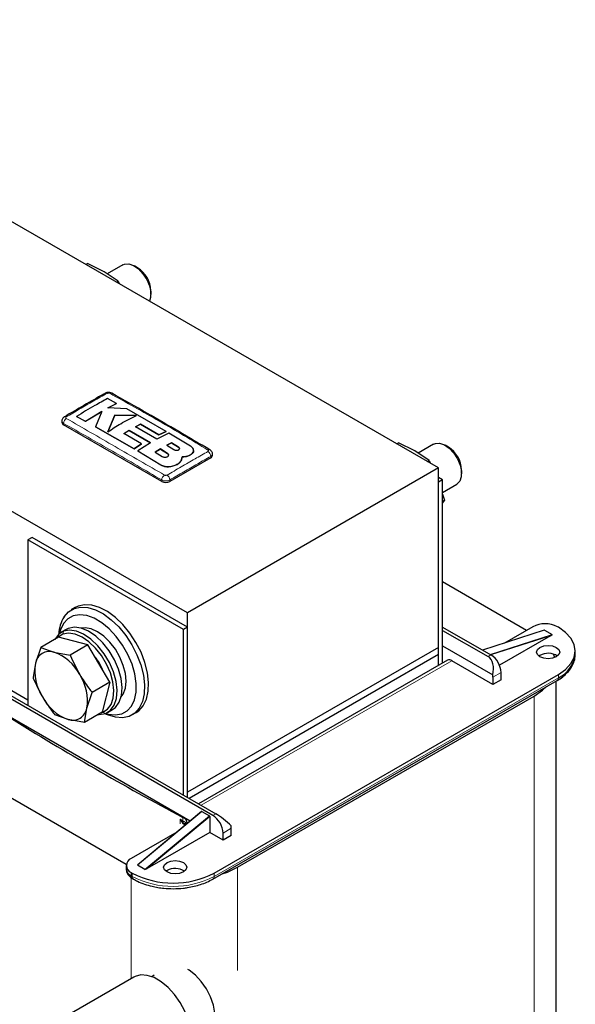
# Model space of a CAD drawing. Header units: millimetres. Extents: x 5 to 418, y 2 to 292.
# Tile 15 of 24: x 274 to 299, y 87 to 132. Entities that reach past the tile are written whole.
import ezdxf

# ---------------------------------------------------------------- set-up
doc = ezdxf.new("R2010")
doc.units = ezdxf.units.MM

msp = doc.modelspace()

# ---------------------------------------------------------------- linework, layer by layer
at = {"color": 7, "linetype": 'Continuous', "lineweight": 25}
for p, q in [((293.1862, 111.3631), (257.3594, 132.0455)), ((281.6085, 104.6795), (245.7817, 125.3618)), ((276.9226, 120.7519), (277.0057, 120.7999)), ((277.7642, 120.4207), (277.0057, 120.7999)), ((278.421, 119.9829), (277.7642, 120.4207)), ((278.6301, 120.7369), (277.9118, 120.3223)), ((279.3081, 120.6006), (279.1635, 120.6841)), ((278.3378, 119.9349), (278.421, 119.9829)), ((278.421, 119.9829), (278.4808, 119.8523)), ((279.9176, 119.3777), (279.9176, 119.5447)), ((278.3403, 114.3453), (277.9256, 114.5699)), ((277.9382, 114.1323), (278.3403, 114.3453)), ((278.3403, 114.341), (277.9382, 114.1279)), ((278.8123, 114.0868), (277.9382, 114.1323)), ((278.3403, 114.3453), (278.3403, 114.341)), ((280.622, 113.0541), (278.8123, 114.0868)), ((276.49, 113.7419), (276.9045, 113.5184)), ((276.49, 113.7419), (276.49, 113.7376)), ((276.9045, 113.514), (276.49, 113.7376)), ((276.9045, 113.5184), (277.6548, 113.974)), ((277.6548, 113.9696), (276.9045, 113.514)), ((277.6548, 113.974), (277.361, 113.2692)), ((278.2585, 113.801), (277.9402, 113.0331)), ((277.9402, 113.0288), (278.2585, 113.7967)), ((279.2621, 113.7907), (278.2585, 113.801)), ((278.2585, 113.801), (278.2585, 113.7967)), ((278.2585, 113.7967), (279.2621, 113.7864)), ((275.8169, 113.5317), (275.8169, 113.464)), ((280.4205, 110.7427), (275.895, 113.3552)), ((276.9045, 113.5184), (276.9045, 113.514)), ((277.361, 113.2692), (279.1525, 112.2485)), ((277.361, 113.2692), (277.361, 113.2648)), ((279.1525, 112.2442), (277.361, 113.2648)), ((279.2183, 113.2698), (279.4358, 113.3835)), ((279.4358, 113.3792), (279.2183, 113.2654)), ((280.195, 112.6963), (279.2183, 113.2698)), ((279.4358, 113.3835), (280.2814, 112.8899)), ((279.4358, 113.3835), (279.4358, 113.3792)), ((280.2814, 112.8856), (279.4358, 113.3792)), ((278.6812, 112.9496), (278.9216, 113.0997)), ((278.9216, 113.0953), (278.6812, 112.9452)), ((279.4927, 112.4763), (278.6812, 112.9496)), ((278.9216, 113.0997), (279.8981, 112.5262)), ((278.9216, 113.0997), (278.9216, 113.0953)), ((279.8981, 112.5218), (278.9216, 113.0953)), ((280.7531, 112.9765), (280.195, 112.6963)), ((280.2814, 112.8899), (280.622, 113.0541)), ((280.622, 113.0497), (280.2814, 112.8856)), ((280.2814, 112.8899), (280.2814, 112.8856)), ((280.622, 113.0541), (280.622, 113.0497)), ((281.7505, 112.375), (280.7531, 112.9765)), ((279.1525, 112.2485), (279.4927, 112.4763)), ((279.4927, 112.4719), (279.1525, 112.2442)), ((279.1525, 112.2485), (279.1525, 112.2442)), ((279.8981, 112.5262), (279.3175, 112.1508)), ((279.4927, 112.4763), (279.4927, 112.4719)), ((280.3579, 112.2432), (280.1175, 112.096)), ((280.1175, 112.0917), (280.3579, 112.2388)), ((280.6862, 112.0368), (280.3579, 112.2432)), ((280.3579, 112.2432), (280.3579, 112.2388)), ((280.3579, 112.2388), (280.6862, 112.0324)), ((280.8696, 112.5289), (280.6592, 112.4159)), ((280.6592, 112.4115), (280.8696, 112.5246)), ((280.6592, 112.4159), (280.9875, 112.2098)), ((281.1979, 112.3246), (280.8696, 112.5289)), ((280.8696, 112.5289), (280.8696, 112.5246)), ((280.8696, 112.5246), (281.1979, 112.3202)), ((291.2533, 112.479), (291.3364, 112.527)), ((292.0948, 112.1478), (291.3364, 112.527)), ((292.9608, 112.464), (292.2425, 112.0494)), ((293.6388, 112.3276), (293.4942, 112.4111)), ((279.3175, 112.1508), (280.388, 111.503)), ((279.3175, 112.1508), (279.3175, 112.1464)), ((280.388, 111.4986), (279.3175, 112.1464)), ((280.1175, 112.096), (280.4458, 111.8914)), ((282.6833, 111.8312), (280.7977, 110.7427)), ((281.3318, 111.7355), (281.3573, 111.8813)), ((281.3514, 111.8431), (281.3318, 111.7311)), ((281.36, 111.8425), (281.36, 111.8469)), ((281.7505, 111.9737), (281.7505, 111.9693)), ((281.8932, 112.1671), (281.8932, 112.1714)), ((282.7614, 111.9401), (282.7614, 112.0077)), ((292.7517, 111.71), (292.0948, 112.1478)), ((280.8817, 111.4406), (280.8817, 111.4363)), ((281.3318, 111.7355), (281.3318, 111.7311)), ((293.1862, 111.3631), (281.6085, 104.6795)), ((292.6685, 111.662), (292.7517, 111.71)), ((292.7517, 111.71), (292.8115, 111.5794)), ((293.1862, 103.0888), (293.1862, 111.3631)), ((293.3747, 110.8187), (293.1862, 110.9276)), ((294.2483, 111.1048), (294.2483, 111.2718)), ((293.3747, 110.8187), (293.1862, 110.7099)), ((293.1862, 102.2552), (293.1862, 110.7099)), ((293.3747, 102.3641), (293.3747, 110.8187)), ((293.3747, 110.2397), (294.0274, 110.6164)), ((293.3747, 110.1488), (293.4593, 109.8861)), ((293.3747, 109.8373), (293.4593, 109.8861)), ((293.4593, 109.8861), (293.3747, 109.7538)), ((274.4431, 108.1627), (274.2546, 108.0538)), ((281.6085, 104.0262), (274.4431, 108.1627)), ((274.2546, 108.0538), (274.2546, 100.4111)), ((281.4199, 103.9174), (274.2546, 108.0538)), ((297.2402, 103.8725), (293.3747, 106.104)), ((274.2546, 100.6505), (267.2778, 104.6781)), ((276.4373, 104.9266), (276.2488, 104.8178)), ((281.6085, 96.4052), (281.6085, 104.6795)), ((281.6085, 104.0262), (281.4199, 103.9174)), ((281.6085, 96.1658), (281.6085, 104.0262)), ((293.3747, 104.025), (295.5998, 102.7406)), ((297.5325, 104.0412), (296.2293, 103.2889)), ((298.711, 104.014), (298.6639, 104.0412)), ((276.0164, 103.9139), (275.7901, 103.7832)), ((276.1149, 103.9611), (276.0164, 103.9139)), ((281.4199, 96.2746), (281.4199, 103.9174)), ((293.3747, 103.8727), (295.4678, 102.6644)), ((298.0502, 103.8743), (295.2148, 102.9628)), ((298.3504, 103.6208), (295.9962, 102.2618)), ((298.0793, 103.878), (298.0502, 103.8743)), ((298.0793, 103.878), (298.4188, 103.682)), ((298.3504, 103.6208), (298.4188, 103.682)), ((275.6577, 103.5544), (274.8404, 103.0826)), ((277.0211, 103.2057), (275.6577, 103.5544)), ((277.0211, 103.2057), (276.2038, 102.734)), ((278.0315, 101.4781), (277.0211, 103.2057)), ((293.3747, 103.1541), (295.6845, 101.8207)), ((274.8404, 103.0826), (274.595, 102.3533)), ((274.8404, 103.0826), (275.4531, 102.8685)), ((275.4531, 102.8685), (276.2038, 102.734)), ((293.1862, 103.0888), (281.6085, 96.4052)), ((293.1862, 102.7622), (281.684, 96.1222)), ((293.1862, 102.7622), (293.1862, 103.0888)), ((293.1862, 102.2552), (293.1862, 102.7622)), ((297.8625, 102.7186), (297.8134, 102.686)), ((298.5468, 102.6194), (298.4864, 102.7738)), ((299.4921, 102.7731), (299.4921, 102.9255)), ((274.595, 102.3533), (274.4875, 101.7037)), ((293.599, 102.4935), (282.1231, 95.8687)), ((295.694, 101.3797), (293.799, 102.4737)), ((282.8341, 92.6714), (298.711, 101.8369)), ((296.0712, 101.5975), (296.0712, 101.9241)), ((282.7776, 95.3385), (272.0295, 101.5432)), ((272.1615, 101.6194), (282.9095, 95.4147)), ((278.0315, 101.4781), (277.2143, 101.0064)), ((278.0315, 101.4781), (277.6786, 100.0992)), ((282.7789, 92.3969), (298.6558, 101.5624)), ((295.694, 101.7064), (295.694, 101.3797)), ((296.0712, 101.5975), (295.694, 101.3797)), ((298.6044, 78.6089), (298.6044, 101.5328)), ((276.9688, 100.2771), (277.2143, 101.0064)), ((283.9184, 92.9489), (297.5891, 100.8409)), ((281.7287, 95.073), (272.5481, 100.3728)), ((276.1107, 99.7619), (275.498, 99.9761)), ((276.8614, 99.6274), (276.9688, 100.2771)), ((277.6786, 100.0992), (276.8614, 99.6274)), ((277.6223, 100.0667), (277.7009, 100.0921)), ((277.9233, 100.0881), (278.1496, 100.2187)), ((279.0486, 99.9679), (279.2371, 100.0768)), ((276.8614, 99.6274), (276.1107, 99.7619)), ((270.0402, 98.1304), (278.7873, 93.0808)), ((281.6085, 96.1658), (281.6085, 96.4052)), ((282.2634, 95.5184), (279.3153, 93.0624)), ((282.2779, 95.5181), (282.2634, 95.5184)), ((282.2779, 95.5181), (282.6173, 95.3221)), ((281.516, 94.9345), (281.4318, 94.9852)), ((282.6361, 95.2889), (282.6173, 95.3221)), ((282.6361, 95.2889), (282.6361, 94.5491)), ((281.1225, 94.5679), (279.0157, 93.3517)), ((282.6361, 94.5491), (279.744, 92.8796)), ((283.249, 94.1954), (282.6361, 94.5491)), ((283.249, 94.1954), (283.249, 94.522)), ((283.6261, 94.4131), (283.6261, 94.7397)), ((283.6261, 94.4131), (283.249, 94.1954)), ((278.7814, 93.0252), (278.7814, 92.8727)), ((279.0157, 92.6986), (279.0629, 92.6714)), ((279.3153, 93.0624), (279.2986, 93.0361)), ((279.638, 92.8401), (279.2986, 93.0361)), ((279.638, 92.8401), (279.744, 92.8796)), ((280.6657, 92.7911), (280.6166, 92.7584)), ((279.071, 92.4241), (279.1181, 92.3969)), ((279.1181, 92.3969), (279.121, 92.3953)), ((279.1321, 87.8753), (275.1693, 85.5877)), ((280.075, 87.9578), (279.9645, 87.894))]:
    msp.add_line(p, q, dxfattribs=at)
at = {"color": 7, "linetype": 'Continuous', "lineweight": 18}
for p, q in [((275.895, 113.3552), (275.895, 113.4231)), ((281.1979, 112.3246), (281.1979, 112.3202)), ((280.6862, 112.0368), (280.6862, 112.0324)), ((282.6833, 111.8312), (282.6833, 111.8991)), ((280.388, 111.503), (280.388, 111.4986)), ((280.4205, 110.7427), (280.4205, 110.8106)), ((280.7977, 110.7427), (280.7977, 110.8106)), ((275.8616, 103.6922), (275.8887, 103.8305)), ((276.1149, 103.9611), (275.8887, 103.8305)), ((295.2212, 102.9591), (298.0793, 103.878)), ((298.4188, 103.682), (295.5606, 102.7632)), ((295.6043, 102.7379), (298.3504, 103.6208)), ((295.5998, 102.7406), (295.4678, 102.6644)), ((293.799, 102.4737), (282.2403, 95.801)), ((296.0712, 101.9241), (295.694, 101.7064)), ((298.711, 101.8369), (298.711, 101.6845)), ((282.8341, 92.519), (298.711, 101.6845)), ((297.5891, 100.8409), (297.5891, 77.1938)), ((277.7009, 100.0921), (277.8248, 100.0409)), ((279.2986, 93.0361), (282.2779, 95.5181)), ((282.7776, 95.3385), (282.9095, 95.4147)), ((282.6173, 95.3221), (279.638, 92.8401)), ((279.744, 92.8796), (282.6361, 95.2889)), ((281.2652, 94.9414), (281.2652, 95.1591)), ((281.4001, 94.9668), (281.2652, 95.1591)), ((281.2652, 95.1591), (281.4318, 94.9852)), ((281.5079, 94.8829), (281.4001, 94.9668)), ((281.4028, 95.0852), (281.4028, 95.2376)), ((283.6261, 94.7397), (283.249, 94.522)), ((279.0157, 92.6986), (279.0157, 92.5462)), ((279.0629, 92.6714), (279.0629, 92.519)), ((282.8341, 92.6714), (282.8341, 92.519)), ((283.9184, 92.9489), (283.9184, 88.1852)), ((279.0629, 92.519), (279.0157, 92.5462)), ((279.0157, 92.4614), (279.0157, 87.8082))]:
    msp.add_line(p, q, dxfattribs=at)
at = {"color": 7, "linetype": 'Continuous', "lineweight": 25, "flags": 128}
for points in [[(278.6301, 120.7369), (278.7096, 120.7708), (278.9073, 120.7802), (279.1278, 120.7037), (279.3515, 120.548), (279.5584, 120.3271), (279.7302, 120.0605), (279.8517, 119.7719), (279.912, 119.4869), (279.9058, 119.231), (279.8522, 119.0607)], [(292.9608, 112.464), (293.0403, 112.4979), (293.238, 112.5073), (293.4585, 112.4308), (293.6822, 112.2751), (293.8891, 112.0542), (294.0609, 111.7875), (294.1824, 111.4989), (294.2427, 111.214), (294.2365, 110.9581), (294.1643, 110.7539), (294.0326, 110.6195)], [(275.9159, 104.4992), (276.1214, 104.7294), (276.3789, 104.8801), (276.6796, 104.946), (277.0134, 104.925), (277.3687, 104.8178), (277.7337, 104.628), (278.0957, 104.3621), (278.4425, 104.0291), (278.7623, 103.6404), (279.0441, 103.2092), (279.2784, 102.7502), (279.4573, 102.2791), (279.5745, 101.8118), (279.6261, 101.3643), (279.6105, 100.9518), (279.528, 100.5885), (279.3815, 100.2865), (279.176, 100.0563), (278.9185, 99.9056), (278.6177, 99.8397), (278.284, 99.8607), (277.9286, 99.9679), (277.7929, 100.0293)], [(279.2371, 100.0768), (279.3646, 100.1651), (279.57, 100.3954), (279.7165, 100.6973), (279.799, 101.0607), (279.8147, 101.4732), (279.7631, 101.9207), (279.6458, 102.3879), (279.467, 102.8591), (279.2327, 103.3181), (278.9508, 103.7493), (278.631, 104.138), (278.2842, 104.4709), (277.9222, 104.7368), (277.5573, 104.9267), (277.2019, 105.0339), (276.8682, 105.0549), (276.5674, 104.9889), (276.4373, 104.9266)], [(277.8348, 100.0449), (277.9559, 100.01), (278.2822, 99.9715), (278.5769, 100.0219), (278.8287, 100.1593), (279.0279, 100.3783), (279.1668, 100.6705), (279.2402, 101.0247), (279.2451, 101.4273), (279.1815, 101.8629), (279.0516, 102.3146), (278.8607, 102.7651), (278.6159, 103.1972), (278.3267, 103.5942), (278.0042, 103.9408), (277.6607, 104.2237), (277.3096, 104.4321), (276.9643, 104.558), (276.638, 104.5965), (276.3433, 104.546), (276.0915, 104.4087), (275.8923, 104.1897), (275.8923, 104.1897)], [(275.8923, 104.1897), (275.7534, 103.8975), (275.7085, 103.7282)], [(275.8887, 103.8305), (275.6555, 103.6828), (275.4868, 103.4557)], [(275.8616, 103.6922), (275.6401, 103.5519), (275.6211, 103.5333)], [(277.7009, 100.0921), (277.9224, 100.2323), (278.0867, 100.4558), (278.1855, 100.7513), (278.214, 101.104), (278.1705, 101.4963), (278.0574, 101.9083), (277.8804, 102.3196), (277.6482, 102.7094), (277.3725, 103.0583), (277.0672, 103.3487), (276.7475, 103.566), (276.4296, 103.6994), (276.1293, 103.7422), (275.8616, 103.6922)], [(277.8248, 100.0409), (278.0579, 100.1885), (278.2309, 100.4238), (278.3349, 100.7348), (278.3648, 101.1061), (278.3191, 101.519), (278.2, 101.9527), (278.0136, 102.3857), (277.7692, 102.796), (277.479, 103.1632), (277.1577, 103.4689), (276.8212, 103.6976), (276.4865, 103.8381), (276.1704, 103.8831), (275.8887, 103.8305)], [(278.1496, 100.2187), (278.2842, 100.3191), (278.4571, 100.5544), (278.5612, 100.8654), (278.5911, 101.2367), (278.5453, 101.6496), (278.4263, 102.0834), (278.2399, 102.5163), (277.9955, 102.9266), (277.7053, 103.2938), (277.3839, 103.5995), (277.0475, 103.8283), (276.7128, 103.9687), (276.3966, 104.0137), (276.1149, 103.9611)], [(278.5437, 100.7881), (278.6493, 100.9361), (278.7469, 101.202), (278.78, 101.522), (278.7469, 101.8803), (278.6493, 102.2588), (278.4921, 102.6386), (278.2831, 103.0006), (278.0328, 103.3267), (277.7538, 103.6004), (277.4601, 103.8082), (277.1664, 103.9395), (276.8874, 103.9879), (276.7066, 103.9704)], [(298.711, 101.8369), (299.0427, 102.0702), (299.2891, 102.3364), (299.4408, 102.6251), (299.4921, 102.9255), (299.4408, 103.2258), (299.2891, 103.5146), (299.0427, 103.7807), (298.711, 104.014)], [(297.8625, 103.0888), (298.0355, 103.1555), (298.2396, 103.1789), (298.4437, 103.1555), (298.6167, 103.0888), (298.7324, 102.9889), (298.773, 102.871), (298.7324, 102.7532), (298.6167, 102.6533), (298.4437, 102.5866), (298.2396, 102.5632), (298.0355, 102.5866), (297.8625, 102.6533), (297.7469, 102.7532), (297.7063, 102.871), (297.7469, 102.9889), (297.8625, 103.0888)], [(297.5891, 100.8409), (297.9775, 101.1081), (298.1613, 101.277)], [(277.488, 99.9891), (277.543, 99.9882), (277.8248, 100.0409)], [(280.6657, 93.1612), (280.8387, 93.228), (281.0428, 93.2514), (281.2469, 93.228), (281.4199, 93.1612), (281.5355, 93.0613), (281.5761, 92.9435), (281.5355, 92.8257), (281.4199, 92.7258), (281.2469, 92.6591), (281.0428, 92.6356), (280.8387, 92.6591), (280.6657, 92.7258), (280.55, 92.8257), (280.5094, 92.9435), (280.55, 93.0613), (280.6657, 93.1612)], [(283.1629, 92.6185), (283.4554, 92.7247), (283.9184, 92.9489)], [(282.5077, 85.2054), (282.6719, 85.3431), (282.8045, 85.5715), (282.8727, 85.8642), (282.8727, 86.2055), (282.8045, 86.5769), (282.6719, 86.9584), (282.4819, 87.3295), (282.2449, 87.6701), (281.9735, 87.962), (281.6825, 88.1892), (281.63, 88.2218)], [(281.7876, 85.072), (281.7536, 85.4651), (281.6531, 85.8803), (281.4905, 86.2994), (281.2729, 86.7041), (281.0098, 87.0767), (280.7127, 87.401), (280.3946, 87.6627), (280.0694, 87.8504), (279.7512, 87.956), (279.4541, 87.9748), (279.191, 87.9059), (279.1321, 87.8753)]]:
    msp.add_lwpolyline(points, dxfattribs=at)
at = {"color": 7, "linetype": 'Continuous', "lineweight": 25}
for centre, radius, start, end in [((278.6343, 119.5077), 1.2838, 1.65028, 58.34434), ((277.8594, 114.7311), 0.0929, 55.56313, 114.46713), ((275.9707, 113.6418), 0.092, 55.21818, 114.71128), ((275.9504, 113.4773), 0.1341, 185.6948, 245.62534), ((282.6072, 112.1209), 0.0892, 62.67881, 125.64121), ((292.965, 111.2348), 1.2838, 1.65028, 58.34434), ((282.6279, 111.9534), 0.1341, 294.37466, 354.3052), ((280.6091, 111.1066), 0.4099, 242.60967, 297.39033), ((277.3695, 103.6232), 1.6972, 148.92752, 177.41658), ((298.0982, 102.9495), 1.2296, 62.60967, 117.39033), ((275.2486, 102.2368), 0.6639, 72.05858, 169.89361), ((274.7257, 100.8392), 2.1557, 27.37285, 70.27938), ((295.0477, 101.8775), 1.0245, 2.60548, 57.39452), ((298.237, 102.033), 0.7812, 56.70498, 118.64361), ((298.1575, 102.9061), 1.3412, 294.37466, 354.3052), ((276.7656, 102.0014), 2.199, 170.79007, 213.11329), ((275.2614, 101.0146), 2.6505, 22.40763, 38.23964), ((293.6818, 102.3102), 0.2012, 54.38242, 114.30712), ((274.7982, 100.629), 2.199, 350.79007, 33.11329), ((294.97, 101.7036), 0.7241, 0.21496, 9.3058), ((276.8381, 101.7912), 2.1557, 207.37285, 250.27938), ((276.3152, 100.3936), 0.6639, 252.05858, 349.89361), ((350.1907, 223.6781), 145.7008, 238.17721, 241.828167), ((281.3044, 94.9662), 0.2887, 358.80644, 70.06782), ((282.2255, 94.4754), 1.0245, 2.60548, 57.39452), ((282.902, 94.737), 0.7241, 0.21496, 9.3058), ((279.1397, 93.0252), 0.3493, 110.78342, 249.21658), ((279.1818, 92.9127), 0.4024, 185.6948, 245.62534), ((280.9485, 96.3106), 4.0987, 242.60967, 297.39033), ((281.0401, 92.1055), 0.7812, 56.70498, 118.64361)]:
    msp.add_arc(centre, radius, start, end, dxfattribs=at)
at = {"color": 7, "linetype": 'Continuous', "lineweight": 18}
for centre, radius, start, end in [((278.0789, 114.7316), 0.0924, 64.38702, 124.52501), ((276.1795, 113.4135), 0.2846, 123.32254, 178.0586), ((282.3987, 111.8894), 0.2847, 1.96118, 56.68023), ((280.7107, 110.7935), 0.2907, 123.1278, 176.63233), ((280.5076, 110.7936), 0.2906, 3.34752, 56.86933), ((298.5842, 101.6684), 0.1279, 304.05635, 7.25583), ((354.0448, 230.5347), 153.6991, 241.736963, 241.795206), ((281.4452, 94.9255), 0.0612, 102.67092, 137.4923), ((281.5613, 95.0769), 0.1587, 177.00722, 215.29142), ((281.2359, 94.7376), 0.3856, 31.17555, 64.3427), ((279.1464, 92.5318), 0.1315, 173.70115, 234.98667), ((279.1897, 92.5028), 0.1279, 172.74417, 235.94365), ((280.9485, 96.1582), 4.0987, 242.60967, 297.39033), ((282.7073, 92.5028), 0.1278, 303.96308, 7.26519)]:
    msp.add_arc(centre, radius, start, end, dxfattribs=at)
at = {"color": 7, "linetype": 'Continuous', "lineweight": 25}
for centre, major_axis, ratio, start_param, end_param in [((295.1613, 101.9431), (0.2286, 0.755), 0.6803249, 4.7560919, 6.1255303), ((283.216, 95.0472), (0.5567, -0.4466), 0.1763827, 0.9183013, 2.2877397)]:
    msp.add_ellipse(centre, major_axis=major_axis, ratio=ratio, start_param=start_param, end_param=end_param, dxfattribs=at)
for points, knots in [([(277.821, 114.8156), (277.7934, 114.8001), (277.1641, 114.4465), (276.5344, 114.0763), (275.9322, 113.7223)], [0, 0, 0, 0, 0.04373511, 1, 1, 1, 1]), ([(277.9256, 114.5699), (277.7293, 114.4615), (277.2508, 114.1975), (276.7722, 113.9109), (276.49, 113.7419)], [0, 0, 0, 0, 0.410329, 1, 1, 1, 1]), ([(278.1165, 114.8145), (278.114, 114.8165), (278.0917, 114.8346), (278.0299, 114.8496), (277.9354, 114.8564), (277.8597, 114.8401), (277.8257, 114.8173), (277.8217, 114.8147)], [0, 0, 0, 0, 0.0314747, 0.2834631, 0.5952216, 0.9527502, 1, 1, 1, 1]), ([(282.6462, 112.1975), (281.6844, 112.7646), (280.1748, 113.6547), (278.6653, 114.5047), (278.1175, 114.8131)], [0, 0, 0, 0, 0.637107, 1, 1, 1, 1]), ([(275.9328, 113.7243), (275.9297, 113.7229), (275.9014, 113.7106), (275.8612, 113.6676), (275.8223, 113.6015), (275.8201, 113.5533), (275.8191, 113.5319)], [0, 0, 0, 0, 0.04285387, 0.39343153, 0.72965395, 1, 1, 1, 1]), ([(277.9402, 113.0331), (278.1365, 113.1627), (278.577, 113.4537), (279.0177, 113.6705), (279.2621, 113.7907)], [0, 0, 0, 0, 0.445477, 1, 1, 1, 1]), ([(280.9875, 112.2098), (281.0005, 112.2029), (281.0265, 112.1892), (281.0762, 112.1793), (281.1269, 112.179), (281.174, 112.1888), (281.2118, 112.2075), (281.2362, 112.2327), (281.2444, 112.2618), (281.2354, 112.2914), (281.2164, 112.3123), (281.2015, 112.3222), (281.1979, 112.3246)], [0, 0, 0, 0, 0.107578, 0.2151551, 0.3227414, 0.4302646, 0.5376805, 0.6449865, 0.7522129, 0.8594106, 0.9666404, 1, 1, 1, 1]), ([(281.1979, 112.3202), (281.2084, 112.3122), (281.2292, 112.2962), (281.2422, 112.2731), (281.2402, 112.2602), (281.2396, 112.2571)], [0, 0, 0, 0, 0.4296304, 0.8592752, 1, 1, 1, 1]), ([(281.7505, 111.9737), (281.7854, 111.9977), (281.8552, 112.0457), (281.8991, 112.1396), (281.8896, 112.2359), (281.8341, 112.3172), (281.7743, 112.3586), (281.7505, 112.375)], [0, 0, 0, 0, 0.2145899, 0.4291787, 0.6437974, 0.8584406, 1, 1, 1, 1]), ([(282.7596, 112.0074), (282.7602, 112.0111), (282.7649, 112.0413), (282.746, 112.0959), (282.7059, 112.157), (282.6689, 112.1898), (282.647, 112.2007), (282.6461, 112.2012)], [0, 0, 0, 0, 0.0473093, 0.3874574, 0.6881117, 0.9868784, 1, 1, 1, 1]), ([(280.4458, 111.8914), (280.4607, 111.8838), (280.4903, 111.8684), (280.547, 111.8585), (280.6049, 111.8598), (280.6586, 111.873), (280.7018, 111.8963), (280.7298, 111.9273), (280.7393, 111.9624), (280.7292, 111.9977), (280.7075, 112.0224), (280.6904, 112.034), (280.6862, 112.0368)], [0, 0, 0, 0, 0.1073587, 0.2147209, 0.322003, 0.4292233, 0.5364372, 0.6436972, 0.7510459, 0.8585026, 0.9660513, 1, 1, 1, 1]), ([(280.6862, 112.0324), (280.6982, 112.023), (280.7221, 112.0043), (280.7369, 111.9769), (280.7345, 111.9615), (280.7339, 111.9577)], [0, 0, 0, 0, 0.4302446, 0.8604885, 1, 1, 1, 1]), ([(281.3573, 111.8813), (281.4154, 111.8825), (281.5316, 111.8849), (281.6654, 111.9246), (281.7282, 111.9608), (281.7505, 111.9737)], [0, 0, 0, 0, 0.3919652, 0.7839445, 1, 1, 1, 1]), ([(281.7505, 111.9693), (281.7081, 111.9469), (281.6232, 111.9022), (281.4792, 111.8764), (281.3893, 111.8768), (281.3573, 111.8769)], [0, 0, 0, 0, 0.3915996, 0.783192, 1, 1, 1, 1]), ([(281.8871, 112.1673), (281.8871, 112.1459), (281.8869, 112.0925), (281.8334, 112.023), (281.7741, 111.9846), (281.7505, 111.9693)], [0, 0, 0, 0, 0.2882398, 0.7172488, 1, 1, 1, 1]), ([(280.388, 111.503), (280.4274, 111.4832), (280.5062, 111.4435), (280.6565, 111.4185), (280.7857, 111.4208), (280.8575, 111.4356), (280.8817, 111.4406)], [0, 0, 0, 0, 0.2851253, 0.5702516, 0.8553553, 1, 1, 1, 1]), ([(280.8817, 111.4363), (280.8329, 111.4277), (280.7354, 111.4106), (280.5812, 111.4235), (280.4637, 111.4567), (280.4071, 111.4881), (280.388, 111.4986)], [0, 0, 0, 0, 0.285052, 0.570102, 0.8551915, 1, 1, 1, 1]), ([(280.8817, 111.4406), (280.9537, 111.4602), (281.0977, 111.4993), (281.2569, 111.6057), (281.3074, 111.6932), (281.3318, 111.7355)], [0, 0, 0, 0, 0.3407821, 0.6815687, 1, 1, 1, 1]), ([(281.3318, 111.7311), (281.3052, 111.686), (281.252, 111.5956), (281.0885, 111.4915), (280.949, 111.4543), (280.8817, 111.4363)], [0, 0, 0, 0, 0.3408172, 0.6816417, 1, 1, 1, 1]), ([(276.2038, 102.734), (276.2077, 102.7242), (276.332, 102.4151), (276.4885, 102.1181), (276.6401, 101.8303)], [0, 0, 0, 0, 0.031485, 1, 1, 1, 1]), ([(298.6554, 101.5626), (298.6574, 101.5636), (298.7534, 101.6121), (298.9157, 101.7311), (299.1336, 101.9218), (299.3076, 102.1413), (299.4291, 102.3859), (299.4916, 102.5963), (299.4848, 102.7218), (299.4829, 102.7566)], [0, 0, 0, 0, 0.0036574, 0.1812652, 0.3619888, 0.5455623, 0.7326773, 0.925896, 1, 1, 1, 1]), ([(276.6401, 101.8303), (276.7757, 101.6161), (276.9555, 101.3322), (277.1633, 101.0706), (277.2143, 101.0064)], [0, 0, 0, 0, 0.75467667, 1, 1, 1, 1]), ([(274.4875, 101.7037), (274.4914, 101.694), (274.6157, 101.3849), (274.7722, 101.0878), (274.9238, 100.8001)], [0, 0, 0, 0, 0.031485, 1, 1, 1, 1]), ([(274.9238, 100.8001), (275.0594, 100.5858), (275.2392, 100.3019), (275.447, 100.0403), (275.498, 99.9761)], [0, 0, 0, 0, 0.7546767, 1, 1, 1, 1]), ([(281.4849, 94.9459), (281.4922, 94.9421), (281.5147, 94.9302), (281.5262, 94.9186), (281.534, 94.9108)], [0, 0, 0, 0, 0.321006, 1, 1, 1, 1]), ([(278.7906, 92.8778), (278.7892, 92.8414), (278.7854, 92.7425), (278.8642, 92.5968), (278.9674, 92.4854), (279.0489, 92.4408), (279.074, 92.427)], [0, 0, 0, 0, 0.1932995, 0.5258551, 0.8534622, 1, 1, 1, 1]), ([(279.1231, 92.4003), (279.1834, 92.3649), (279.3368, 92.275), (279.6249, 92.1625), (279.9428, 92.0693), (280.2444, 92.0096), (280.5684, 91.9657), (280.8048, 91.9593), (280.9485, 91.9554)], [0, 0, 0, 0, 0.12338283, 0.31405373, 0.50676699, 0.64818996, 0.78617455, 1, 1, 1, 1]), ([(280.9485, 91.9554), (281.1084, 91.9601), (281.333, 91.9667), (281.6561, 92.0106), (281.9232, 92.0623), (282.2235, 92.147), (282.5151, 92.256), (282.6905, 92.3499), (282.7785, 92.3971)], [0, 0, 0, 0, 0.2377705, 0.3340638, 0.4925045, 0.6547162, 0.8265923, 1, 1, 1, 1])]:
    msp.add_open_spline(points, degree=3, knots=knots, dxfattribs=at)
at = {"color": 7, "linetype": 'Continuous', "lineweight": 18}
for points, knots in [([(277.9119, 114.8077), (277.6954, 114.6876), (277.2623, 114.4473), (276.6329, 114.0835), (276.2219, 113.8367), (276.0232, 113.7174)], [0, 0, 0, 0, 0.34049894, 0.6810495, 1, 1, 1, 1]), ([(278.0265, 114.8078), (278.022, 114.81), (278.0106, 114.8154), (277.9876, 114.8205), (277.9602, 114.8214), (277.9332, 114.8174), (277.919, 114.8109), (277.9119, 114.8077)], [0, 0, 0, 0, 0.140567, 0.3553278, 0.5708439, 0.7860438, 1, 1, 1, 1]), ([(282.5552, 112.1934), (281.808, 112.6413), (280.3137, 113.5371), (278.7888, 114.3842), (278.0265, 114.8078)], [0, 0, 0, 0, 0.5000392, 1, 1, 1, 1]), ([(276.0232, 113.7174), (276.0193, 113.7147), (276.0096, 113.708), (276.0006, 113.6947), (275.999, 113.6788), (276.0061, 113.6633), (276.0175, 113.6553), (276.0231, 113.6513)], [0, 0, 0, 0, 0.1406569, 0.3555039, 0.5710329, 0.7861716, 1, 1, 1, 1]), ([(276.0231, 113.6513), (276.7703, 113.2188), (278.2646, 112.354), (279.7895, 111.4759), (280.5518, 111.0369)], [0, 0, 0, 0, 0.50003915, 1, 1, 1, 1]), ([(275.895, 113.4231), (275.8763, 113.4364), (275.8389, 113.4632), (275.8157, 113.5031), (275.8194, 113.526), (275.8203, 113.5317)], [0, 0, 0, 0, 0.4290253, 0.8580652, 1, 1, 1, 1]), ([(280.4205, 110.8106), (279.6663, 111.2544), (278.1578, 112.142), (276.6494, 112.996), (275.895, 113.4231)], [0, 0, 0, 0, 0.499961, 1, 1, 1, 1]), ([(280.6664, 111.0369), (280.8829, 111.1618), (281.316, 111.4116), (281.9454, 111.7749), (282.3564, 112.0124), (282.5551, 112.1273)], [0, 0, 0, 0, 0.34049894, 0.6810495, 1, 1, 1, 1]), ([(282.6833, 111.8991), (282.4828, 111.7857), (282.0683, 111.5512), (281.4397, 111.1886), (281.0117, 110.9366), (280.7977, 110.8106)], [0, 0, 0, 0, 0.3189773, 0.6594761, 1, 1, 1, 1]), ([(282.5551, 112.1273), (282.559, 112.1298), (282.5687, 112.1363), (282.5777, 112.1494), (282.5793, 112.1653), (282.5722, 112.1809), (282.5608, 112.1893), (282.5552, 112.1934)], [0, 0, 0, 0, 0.14065692, 0.35550386, 0.57103286, 0.78617162, 1, 1, 1, 1]), ([(282.758, 112.0076), (282.758, 111.996), (282.7579, 111.9671), (282.7286, 111.9291), (282.6961, 111.9076), (282.6833, 111.8991)], [0, 0, 0, 0, 0.2875094, 0.7171754, 1, 1, 1, 1]), ([(280.5518, 111.0369), (280.5563, 111.0346), (280.5677, 111.0289), (280.5907, 111.0236), (280.6181, 111.0227), (280.6451, 111.0269), (280.6593, 111.0336), (280.6664, 111.0369)], [0, 0, 0, 0, 0.140567, 0.3553278, 0.5708439, 0.7860438, 1, 1, 1, 1]), ([(280.7977, 110.8106), (280.7744, 110.7995), (280.7278, 110.7772), (280.6388, 110.7633), (280.5483, 110.7663), (280.4727, 110.784), (280.4354, 110.803), (280.4205, 110.8106)], [0, 0, 0, 0, 0.2146728, 0.4293525, 0.6440267, 0.8586958, 1, 1, 1, 1])]:
    msp.add_open_spline(points, degree=3, knots=knots, dxfattribs=at)

doc.saveas('drawing.dxf')
